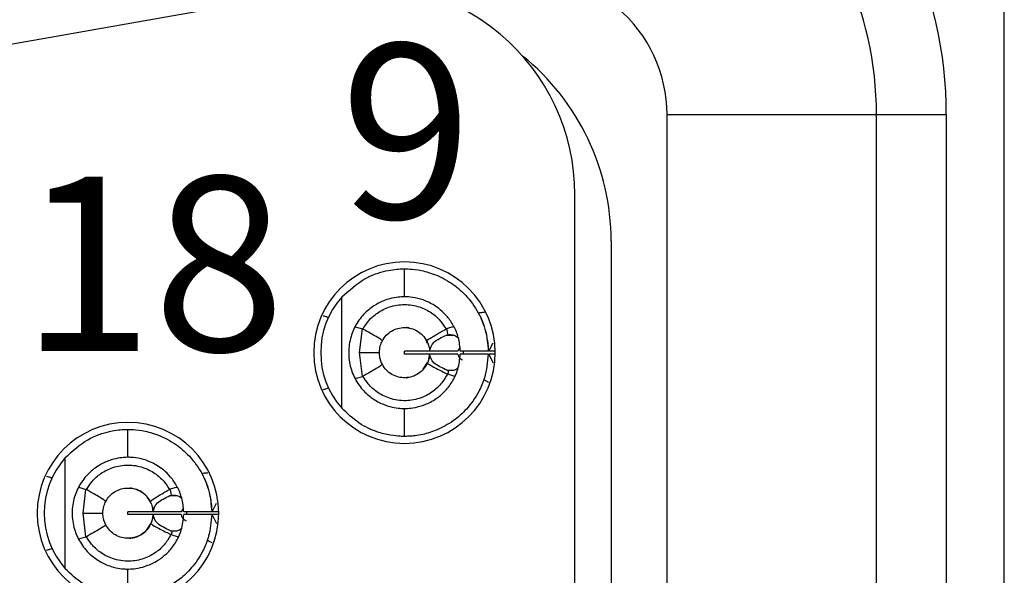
# Model space of a CAD drawing. Header units: inches. Extents: x 0 to 814, y 0 to 621.
# Tile 17 of 41: x 452 to 466, y 332 to 340. Entities that reach past the tile are written whole.
import ezdxf

# ---------------------------------------------------------------- set-up
doc = ezdxf.new("R2010")
doc.units = ezdxf.units.IN
doc.header["$LTSCALE"] = 10
doc.header["$MEASUREMENT"] = 0

msp = doc.modelspace()

# ---------------------------------------------------------------- linework, layer by layer
for p, q in [((465.627, 278.922), (465.627, 353.122)), ((455.957, 340.583), (449.257, 339.401)), ((460.797, 338.772), (463.797, 338.772)), ((460.797, 293.272), (460.797, 338.772)), ((463.797, 293.272), (463.797, 338.772)), ((463.797, 338.772), (464.797, 338.772)), ((464.797, 338.772), (464.797, 293.272)), ((459.477, 295.018), (459.477, 337.628)), ((459.997, 336.962), (459.997, 295.081)), ((457.037, 336.162), (457.037, 336.562)), ((456.14, 334.565), (456.14, 336.159)), ((456.333, 335.731), (456.436, 335.703)), ((456.394, 335.362), (456.436, 335.703)), ((457.745, 335.735), (457.639, 335.705)), ((457.639, 335.614), (457.738, 335.614)), ((457.369, 335.495), (457.349, 335.54)), ((458.244, 335.382), (458.306, 335.504)), ((456.436, 335.021), (456.394, 335.362)), ((457.037, 335.342), (457.037, 335.382)), ((457.394, 335.382), (457.037, 335.382)), ((457.394, 335.342), (457.037, 335.342)), ((457.799, 335.382), (457.398, 335.382)), ((457.799, 335.342), (457.398, 335.342)), ((457.832, 335.441), (457.799, 335.382)), ((458.237, 335.382), (457.837, 335.382)), ((458.237, 335.342), (457.837, 335.342)), ((457.877, 335.383), (457.877, 335.342)), ((458.311, 335.21), (458.244, 335.342)), ((458.337, 335.382), (458.245, 335.382)), ((458.337, 335.342), (458.245, 335.342)), ((457.306, 335.123), (457.368, 335.221)), ((457.646, 335.11), (457.742, 335.11)), ((457.759, 335.019), (457.657, 335.054)), ((456.334, 334.992), (456.436, 335.021)), ((457.037, 334.162), (457.037, 334.562)), ((453.077, 333.862), (453.077, 334.262)), ((452.18, 332.265), (452.18, 333.858)), ((452.374, 333.432), (452.476, 333.403)), ((452.434, 333.062), (452.476, 333.403)), ((453.785, 333.435), (453.679, 333.404)), ((453.679, 333.314), (453.697, 333.319)), ((453.679, 333.314), (453.778, 333.314)), ((453.077, 333.042), (453.077, 333.082)), ((453.434, 333.082), (453.077, 333.082)), ((453.839, 333.082), (453.438, 333.082)), ((453.872, 333.14), (453.839, 333.082)), ((454.277, 333.082), (453.877, 333.082)), ((453.917, 333.083), (453.917, 333.042)), ((454.284, 333.082), (454.346, 333.204)), ((454.377, 333.082), (454.285, 333.082)), ((452.476, 332.721), (452.434, 333.062)), ((453.434, 333.042), (453.077, 333.042)), ((453.839, 333.042), (453.438, 333.042)), ((454.277, 333.042), (453.877, 333.042)), ((454.351, 332.91), (454.284, 333.042)), ((454.377, 333.042), (454.285, 333.042)), ((453.705, 332.804), (453.686, 332.81)), ((453.686, 332.81), (453.781, 332.81)), ((452.374, 332.692), (452.476, 332.721)), ((453.799, 332.718), (453.697, 332.753)), ((453.077, 331.862), (453.077, 332.262))]:
    msp.add_line(p, q)
at = {"flags": 128}
for points in [[(456.394, 335.362), (456.458, 335.362), (456.514, 335.362), (456.563, 335.362), (456.604, 335.362), (456.636, 335.362), (456.659, 335.362), (456.673, 335.362), (456.678, 335.362)], [(452.434, 333.062), (452.498, 333.062), (452.554, 333.062), (452.603, 333.062), (452.644, 333.062), (452.676, 333.062), (452.699, 333.062), (452.713, 333.062), (452.717, 333.062)]]:
    msp.add_lwpolyline(points, dxfattribs=at)
for centre, radius, start, end in [((458.797, 338.772), 6, 0, 100), ((458.797, 338.772), 5, 360, 100), ((458.797, 338.772), 2, 0, 100), ((456.477, 337.628), 3, 0, 100), ((456.597, 336.962), 3.4, 0, 51.1869), ((457.037, 335.362), 1.3, 90, 270), ((457.037, 335.362), 1.3, 270, 90), ((457.037, 335.362), 1.2, 138.3983, 221.6017), ((453.077, 333.062), 1.3, 90, 270), ((453.077, 333.062), 1.3, 270, 90), ((453.077, 333.062), 1.2, 138.3983, 221.6017)]:
    msp.add_arc(centre, radius, start, end)
for points, knots in [([(456.14, 336.159), (456.245, 336.253), (456.455, 336.444), (456.74, 336.53), (456.908, 336.557), (457.012, 336.562), (457.028, 336.562), (457.037, 336.562)], [0, 0, 0, 0, 0.257766, 0.51758, 0.657011, 0.811271, 1, 1, 1, 1]), ([(457.037, 336.562), (457.047, 336.562), (457.067, 336.563), (457.216, 336.554), (457.432, 336.504), (457.672, 336.393), (457.901, 336.212), (458.084, 335.975), (458.21, 335.687), (458.228, 335.483), (458.237, 335.382)], [0, 0, 0, 0, 0.135708, 0.274363, 0.400662, 0.527292, 0.633782, 0.757864, 0.88037, 1, 1, 1, 1]), ([(457.037, 336.162), (457.031, 336.162), (457.018, 336.162), (456.927, 336.157), (456.797, 336.13), (456.642, 336.065), (456.483, 335.951), (456.351, 335.791), (456.26, 335.589), (456.227, 335.366), (456.258, 335.14), (456.349, 334.935), (456.484, 334.773), (456.642, 334.659), (456.798, 334.594), (456.927, 334.567), (457.018, 334.562), (457.031, 334.562), (457.037, 334.562)], [0, 0, 0, 0, 0.069884, 0.139278, 0.204182, 0.266903, 0.323436, 0.382756, 0.438353, 0.499435, 0.558884, 0.617439, 0.676848, 0.733171, 0.79585, 0.860774, 0.930129, 1, 1, 1, 1]), ([(456.442, 335.7), (456.468, 335.741), (456.524, 335.828), (456.652, 335.941), (456.827, 336.028), (457.037, 336.063), (457.247, 336.029), (457.421, 335.942), (457.55, 335.83), (457.606, 335.742), (457.632, 335.701)], [0, 0, 0, 0, 0.099267, 0.215646, 0.349191, 0.499976, 0.650244, 0.78363, 0.900197, 1, 1, 1, 1]), ([(457.837, 335.382), (457.831, 335.448), (457.819, 335.574), (457.748, 335.742), (457.656, 335.877), (457.533, 335.999), (457.38, 336.093), (457.213, 336.148), (457.07, 336.163), (457.049, 336.162), (457.037, 336.162)], [0, 0, 0, 0, 0.104513, 0.200591, 0.289413, 0.372476, 0.500615, 0.631225, 0.799563, 1, 1, 1, 1]), ([(455.872, 335.891), (455.889, 335.887), (455.921, 335.879), (455.939, 335.869), (455.948, 335.865)], [0, 0, 0, 0, 0.557225, 1, 1, 1, 1]), ([(458.181, 335.938), (458.162, 335.936), (458.128, 335.934), (458.106, 335.93), (458.096, 335.927)], [0, 0, 0, 0, 0.5579932, 1, 1, 1, 1]), ([(458.12, 335.881), (458.12, 335.879), (458.122, 335.875), (458.14, 335.837), (458.178, 335.746), (458.215, 335.606), (458.233, 335.48), (458.236, 335.414), (458.237, 335.382)], [0, 0, 0, 0, 0.119776, 0.241548, 0.498389, 0.755694, 0.878374, 1, 1, 1, 1]), ([(456.442, 335.7), (456.441, 335.701), (456.439, 335.702), (456.437, 335.703), (456.436, 335.703)], [0, 0, 0, 0, 0.556556, 1, 1, 1, 1]), ([(456.72, 335.531), (456.705, 335.544), (456.677, 335.566), (456.514, 335.659), (456.442, 335.7)], [0, 0, 0, 0, 0.559118, 1, 1, 1, 1]), ([(456.72, 335.531), (456.737, 335.559), (456.772, 335.614), (456.85, 335.674), (456.94, 335.713), (457.038, 335.726), (457.135, 335.713), (457.225, 335.674), (457.303, 335.613), (457.338, 335.558), (457.356, 335.531)], [0, 0, 0, 0, 0.125083, 0.250179, 0.375008, 0.500028, 0.624987, 0.749827, 0.874916, 1, 1, 1, 1]), ([(457.11, 335.713), (457.106, 335.714), (457.093, 335.719), (457.077, 335.72), (457.066, 335.721), (457.061, 335.721), (457.061, 335.721), (457.062, 335.721)], [0, 0, 0, 0, 0.182173, 0.664038, 0.823033, 0.93077, 1, 1, 1, 1]), ([(457.356, 335.531), (457.36, 335.536), (457.367, 335.544), (457.424, 335.58), (457.5, 335.626), (457.583, 335.673), (457.632, 335.701)], [0, 0, 0, 0, 0.3156834, 0.4999002, 0.7031715, 1, 1, 1, 1]), ([(457.398, 335.382), (457.408, 335.427), (457.426, 335.511), (457.571, 335.581), (457.639, 335.614)], [0, 0, 0, 0, 0.527509, 1, 1, 1, 1]), ([(457.639, 335.705), (457.638, 335.704), (457.636, 335.703), (457.633, 335.702), (457.632, 335.701)], [0, 0, 0, 0, 0.562729, 1, 1, 1, 1]), ([(457.639, 335.705), (457.643, 335.689), (457.649, 335.66), (457.654, 335.632), (457.657, 335.619)], [0, 0, 0, 0, 0.5624267, 1, 1, 1, 1]), ([(457.639, 335.614), (457.642, 335.615), (457.648, 335.617), (457.654, 335.618), (457.657, 335.619)], [0, 0, 0, 0, 0.559446, 1, 1, 1, 1]), ([(457.657, 335.619), (457.683, 335.621), (457.72, 335.623), (457.762, 335.606), (457.787, 335.593), (457.8, 335.581), (457.809, 335.574)], [0, 0, 0, 0, 0.510551, 0.710762, 0.813776, 1, 1, 1, 1]), ([(456.678, 335.362), (456.68, 335.395), (456.684, 335.454), (456.709, 335.508), (456.72, 335.531)], [0, 0, 0, 0, 0.557822, 1, 1, 1, 1]), ([(457.356, 335.531), (457.368, 335.504), (457.389, 335.457), (457.395, 335.405), (457.397, 335.382)], [0, 0, 0, 0, 0.5621142, 1, 1, 1, 1]), ([(456.72, 335.193), (456.706, 335.223), (456.682, 335.277), (456.679, 335.336), (456.678, 335.362)], [0, 0, 0, 0, 0.561544, 1, 1, 1, 1]), ([(457.037, 334.562), (457.046, 334.562), (457.062, 334.561), (457.178, 334.57), (457.326, 334.61), (457.478, 334.686), (457.615, 334.8), (457.726, 334.942), (457.814, 335.126), (457.829, 335.268), (457.837, 335.342)], [0, 0, 0, 0, 0.171823, 0.327781, 0.457005, 0.583196, 0.675747, 0.774585, 0.88206, 1, 1, 1, 1]), ([(458.237, 335.342), (458.226, 335.227), (458.208, 335.04), (458.093, 334.772), (457.943, 334.557), (457.73, 334.37), (457.502, 334.246), (457.27, 334.177), (457.079, 334.161), (457.052, 334.162), (457.037, 334.162)], [0, 0, 0, 0, 0.136607, 0.221058, 0.342614, 0.445467, 0.564391, 0.681615, 0.83542, 1, 1, 1, 1]), ([(457.397, 335.342), (457.394, 335.316), (457.389, 335.271), (457.372, 335.23), (457.365, 335.212)], [0, 0, 0, 0, 0.56991, 1, 1, 1, 1]), ([(457.386, 335.273), (457.387, 335.276), (457.394, 335.298), (457.395, 335.322), (457.397, 335.342)], [0, 0, 0, 0, 0.149907, 1, 1, 1, 1]), ([(457.646, 335.11), (457.576, 335.143), (457.428, 335.212), (457.408, 335.297), (457.398, 335.342)], [0, 0, 0, 0, 0.475029, 1, 1, 1, 1]), ([(457.799, 335.342), (457.806, 335.314), (457.814, 335.282), (457.865, 335.257), (457.87, 335.254)], [0, 0, 0, 0, 0.901101, 1, 1, 1, 1]), ([(456.72, 335.193), (456.705, 335.18), (456.677, 335.158), (456.514, 335.065), (456.442, 335.024)], [0, 0, 0, 0, 0.559112, 1, 1, 1, 1]), ([(457.365, 335.212), (457.348, 335.183), (457.316, 335.124), (457.239, 335.058), (457.148, 335.014), (457.048, 334.997), (456.948, 335.008), (456.855, 335.047), (456.774, 335.108), (456.738, 335.165), (456.72, 335.193)], [0, 0, 0, 0, 0.124832, 0.249927, 0.374973, 0.499911, 0.624881, 0.749904, 0.874871, 1, 1, 1, 1]), ([(457.365, 335.212), (457.38, 335.2), (457.409, 335.177), (457.578, 335.093), (457.653, 335.055)], [0, 0, 0, 0, 0.559092, 1, 1, 1, 1]), ([(457.653, 335.055), (457.628, 335.013), (457.574, 334.92), (457.447, 334.798), (457.271, 334.702), (457.052, 334.66), (456.829, 334.694), (456.646, 334.788), (456.52, 334.902), (456.466, 334.987), (456.442, 335.024)], [0, 0, 0, 0, 0.099793, 0.216467, 0.349999, 0.50042, 0.660688, 0.797326, 0.910434, 1, 1, 1, 1]), ([(457.665, 335.105), (457.662, 335.105), (457.655, 335.107), (457.648, 335.109), (457.646, 335.11)], [0, 0, 0, 0, 0.56712, 1, 1, 1, 1]), ([(457.653, 335.055), (457.654, 335.055), (457.655, 335.054), (457.656, 335.054), (457.657, 335.054)], [0, 0, 0, 0, 0.5587332, 1, 1, 1, 1]), ([(457.665, 335.105), (457.664, 335.095), (457.661, 335.078), (457.658, 335.061), (457.657, 335.054)], [0, 0, 0, 0, 0.562549, 1, 1, 1, 1]), ([(457.807, 335.145), (457.804, 335.141), (457.784, 335.118), (457.732, 335.102), (457.688, 335.104), (457.665, 335.105)], [0, 0, 0, 0, 0.084695, 0.530522, 1, 1, 1, 1]), ([(456.436, 335.021), (456.437, 335.022), (456.439, 335.023), (456.441, 335.024), (456.442, 335.024)], [0, 0, 0, 0, 0.562972, 1, 1, 1, 1]), ([(457.062, 335.003), (457.062, 335.003), (457.061, 335.003), (457.065, 335.003), (457.078, 335.004), (457.092, 335.008), (457.1, 335.011)], [0, 0, 0, 0, 0.027898, 0.176157, 0.480391, 1, 1, 1, 1]), ([(458.244, 334.935), (458.228, 334.943), (458.2, 334.957), (458.181, 334.968), (458.173, 334.973)], [0, 0, 0, 0, 0.557114, 1, 1, 1, 1]), ([(455.872, 334.833), (455.889, 334.837), (455.921, 334.845), (455.939, 334.855), (455.948, 334.859)], [0, 0, 0, 0, 0.557225, 1, 1, 1, 1]), ([(457.037, 334.162), (457.024, 334.162), (456.999, 334.161), (456.844, 334.173), (456.64, 334.222), (456.38, 334.336), (456.22, 334.489), (456.14, 334.565)], [0, 0, 0, 0, 0.232579, 0.418603, 0.594539, 0.798578, 1, 1, 1, 1]), ([(452.18, 333.858), (452.286, 333.954), (452.498, 334.145), (452.784, 334.23), (452.949, 334.257), (453.052, 334.262), (453.068, 334.262), (453.077, 334.262)], [0, 0, 0, 0, 0.26023, 0.521048, 0.659721, 0.812849, 1, 1, 1, 1]), ([(453.077, 334.262), (453.087, 334.262), (453.107, 334.262), (453.26, 334.253), (453.479, 334.202), (453.721, 334.087), (453.949, 333.903), (454.128, 333.667), (454.251, 333.382), (454.268, 333.181), (454.277, 333.082)], [0, 0, 0, 0, 0.137181, 0.277132, 0.404306, 0.532009, 0.638008, 0.761924, 0.882123, 1, 1, 1, 1]), ([(453.077, 333.862), (453.071, 333.862), (453.059, 333.862), (452.97, 333.857), (452.843, 333.831), (452.688, 333.768), (452.528, 333.655), (452.393, 333.494), (452.3, 333.291), (452.266, 333.064), (452.299, 332.838), (452.391, 332.633), (452.526, 332.47), (452.688, 332.355), (452.843, 332.292), (452.97, 332.266), (453.059, 332.261), (453.071, 332.261), (453.077, 332.262)], [0, 0, 0, 0, 0.068834, 0.137218, 0.201832, 0.264294, 0.321554, 0.3816, 0.437683, 0.499439, 0.56098, 0.616758, 0.677787, 0.73579, 0.79821, 0.862836, 0.93118, 1, 1, 1, 1]), ([(453.877, 333.082), (453.871, 333.148), (453.858, 333.276), (453.786, 333.445), (453.693, 333.581), (453.566, 333.704), (453.411, 333.797), (453.244, 333.849), (453.108, 333.863), (453.088, 333.862), (453.077, 333.862)], [0, 0, 0, 0, 0.1057932, 0.2029696, 0.2927622, 0.3767356, 0.5072067, 0.6405357, 0.8091796, 1, 1, 1, 1]), ([(452.482, 333.4), (452.508, 333.44), (452.564, 333.528), (452.692, 333.64), (452.866, 333.728), (453.076, 333.763), (453.286, 333.729), (453.46, 333.642), (453.589, 333.53), (453.646, 333.442), (453.672, 333.401)], [0, 0, 0, 0, 0.098964, 0.215239, 0.348877, 0.49995, 0.649673, 0.78288, 0.899637, 1, 1, 1, 1]), ([(454.221, 333.637), (454.202, 333.636), (454.168, 333.634), (454.146, 333.629), (454.136, 333.627)], [0, 0, 0, 0, 0.557993, 1, 1, 1, 1]), ([(451.912, 333.591), (451.929, 333.587), (451.961, 333.579), (451.979, 333.569), (451.988, 333.564)], [0, 0, 0, 0, 0.557225, 1, 1, 1, 1]), ([(454.16, 333.58), (454.16, 333.579), (454.162, 333.575), (454.18, 333.537), (454.218, 333.446), (454.255, 333.306), (454.273, 333.179), (454.276, 333.114), (454.277, 333.082)], [0, 0, 0, 0, 0.119778, 0.24155, 0.498391, 0.755695, 0.878374, 1, 1, 1, 1]), ([(452.482, 333.4), (452.481, 333.401), (452.479, 333.402), (452.477, 333.402), (452.476, 333.403)], [0, 0, 0, 0, 0.556554, 1, 1, 1, 1]), ([(452.76, 333.231), (452.745, 333.243), (452.717, 333.266), (452.554, 333.359), (452.482, 333.4)], [0, 0, 0, 0, 0.559117, 1, 1, 1, 1]), ([(452.76, 333.231), (452.777, 333.258), (452.812, 333.313), (452.89, 333.374), (452.98, 333.413), (453.078, 333.426), (453.175, 333.413), (453.265, 333.374), (453.343, 333.313), (453.378, 333.258), (453.396, 333.23)], [0, 0, 0, 0, 0.125093, 0.250085, 0.375065, 0.499993, 0.624926, 0.749886, 0.874857, 1, 1, 1, 1]), ([(453.405, 333.206), (453.389, 333.237), (453.347, 333.315), (453.256, 333.38), (453.176, 333.41), (453.129, 333.418), (453.113, 333.42), (453.109, 333.42)], [0, 0, 0, 0, 0.234119, 0.586085, 0.846332, 0.951753, 1, 1, 1, 1]), ([(453.396, 333.23), (453.41, 333.243), (453.437, 333.267), (453.6, 333.36), (453.672, 333.401)], [0, 0, 0, 0, 0.559102, 1, 1, 1, 1]), ([(453.679, 333.404), (453.678, 333.404), (453.675, 333.403), (453.673, 333.402), (453.672, 333.401)], [0, 0, 0, 0, 0.562671, 1, 1, 1, 1]), ([(453.679, 333.404), (453.683, 333.388), (453.689, 333.36), (453.694, 333.331), (453.697, 333.319)], [0, 0, 0, 0, 0.562369, 1, 1, 1, 1]), ([(452.717, 333.062), (452.72, 333.095), (452.724, 333.154), (452.749, 333.207), (452.76, 333.231)], [0, 0, 0, 0, 0.5578648, 1, 1, 1, 1]), ([(453.396, 333.23), (453.408, 333.204), (453.429, 333.157), (453.435, 333.104), (453.437, 333.082)], [0, 0, 0, 0, 0.562045, 1, 1, 1, 1]), ([(453.438, 333.082), (453.448, 333.126), (453.466, 333.211), (453.611, 333.281), (453.679, 333.314)], [0, 0, 0, 0, 0.5275135, 1, 1, 1, 1]), ([(453.697, 333.319), (453.723, 333.32), (453.76, 333.322), (453.801, 333.306), (453.827, 333.293), (453.84, 333.281), (453.849, 333.274)], [0, 0, 0, 0, 0.506028, 0.705561, 0.806524, 1, 1, 1, 1]), ([(453.437, 333.082), (453.436, 333.101), (453.434, 333.122), (453.428, 333.142), (453.428, 333.144)], [0, 0, 0, 0, 0.891373, 1, 1, 1, 1]), ([(452.76, 332.892), (452.746, 332.922), (452.722, 332.976), (452.719, 333.036), (452.717, 333.062)], [0, 0, 0, 0, 0.5615616, 1, 1, 1, 1]), ([(453.077, 332.262), (453.085, 332.261), (453.1, 332.261), (453.21, 332.269), (453.357, 332.306), (453.512, 332.382), (453.651, 332.496), (453.764, 332.638), (453.854, 332.824), (453.869, 332.967), (453.877, 333.042)], [0, 0, 0, 0, 0.16287, 0.318148, 0.450427, 0.578919, 0.672588, 0.772458, 0.880964, 1, 1, 1, 1]), ([(454.277, 333.042), (454.268, 332.936), (454.252, 332.766), (454.155, 332.516), (454.025, 332.31), (453.82, 332.104), (453.57, 331.954), (453.309, 331.876), (453.116, 331.861), (453.09, 331.861), (453.077, 331.862)], [0, 0, 0, 0, 0.124607, 0.2016619, 0.3161659, 0.4118424, 0.5503415, 0.6850633, 0.8432688, 1, 1, 1, 1]), ([(453.437, 333.042), (453.434, 333.016), (453.429, 332.971), (453.412, 332.93), (453.405, 332.912)], [0, 0, 0, 0, 0.557121, 1, 1, 1, 1]), ([(453.426, 332.974), (453.427, 332.976), (453.434, 332.997), (453.436, 333.021), (453.437, 333.042)], [0, 0, 0, 0, 0.126431, 1, 1, 1, 1]), ([(453.686, 332.81), (453.616, 332.843), (453.468, 332.912), (453.448, 332.997), (453.438, 333.042)], [0, 0, 0, 0, 0.475025, 1, 1, 1, 1]), ([(453.839, 333.042), (453.846, 333.013), (453.854, 332.982), (453.905, 332.956), (453.911, 332.954)], [0, 0, 0, 0, 0.900668, 1, 1, 1, 1]), ([(452.76, 332.892), (452.745, 332.88), (452.717, 332.857), (452.554, 332.765), (452.482, 332.724)], [0, 0, 0, 0, 0.55911, 1, 1, 1, 1]), ([(453.405, 332.912), (453.388, 332.882), (453.356, 332.824), (453.279, 332.758), (453.188, 332.714), (453.088, 332.697), (452.988, 332.708), (452.895, 332.746), (452.814, 332.808), (452.778, 332.864), (452.76, 332.892)], [0, 0, 0, 0, 0.12504, 0.250025, 0.374937, 0.499969, 0.62491, 0.749825, 0.874899, 1, 1, 1, 1]), ([(453.101, 332.702), (453.101, 332.702), (453.101, 332.702), (453.101, 332.702), (453.101, 332.702), (453.101, 332.702), (453.101, 332.702), (453.101, 332.702), (453.101, 332.702), (453.101, 332.702), (453.101, 332.702), (453.101, 332.702), (453.101, 332.702), (453.104, 332.703), (453.149, 332.706), (453.234, 332.73), (453.34, 332.799), (453.387, 332.882), (453.408, 332.92)], [0, 0, 0, 0, 0.002899, 0.004476, 0.004664, 0.004732, 0.005099, 0.005797, 0.008372, 0.009002, 0.009152, 0.009193, 0.009372, 0.026432, 0.083412, 0.400257, 0.730026, 1, 1, 1, 1]), ([(453.405, 332.912), (453.42, 332.899), (453.449, 332.877), (453.618, 332.792), (453.693, 332.755)], [0, 0, 0, 0, 0.559092, 1, 1, 1, 1]), ([(453.705, 332.804), (453.704, 332.795), (453.701, 332.778), (453.698, 332.761), (453.697, 332.753)], [0, 0, 0, 0, 0.558534, 1, 1, 1, 1]), ([(453.847, 332.846), (453.843, 332.841), (453.822, 332.817), (453.77, 332.801), (453.727, 332.803), (453.705, 332.804)], [0, 0, 0, 0, 0.110829, 0.553718, 1, 1, 1, 1]), ([(452.476, 332.721), (452.477, 332.721), (452.479, 332.722), (452.481, 332.723), (452.482, 332.724)], [0, 0, 0, 0, 0.562922, 1, 1, 1, 1]), ([(453.693, 332.755), (453.666, 332.71), (453.61, 332.613), (453.479, 332.492), (453.304, 332.4), (453.087, 332.36), (452.863, 332.395), (452.68, 332.492), (452.557, 332.606), (452.505, 332.688), (452.482, 332.724)], [0, 0, 0, 0, 0.106056, 0.22481, 0.356278, 0.500492, 0.665376, 0.803553, 0.915108, 1, 1, 1, 1]), ([(453.693, 332.755), (453.694, 332.755), (453.695, 332.754), (453.696, 332.753), (453.697, 332.753)], [0, 0, 0, 0, 0.558742, 1, 1, 1, 1]), ([(454.284, 332.635), (454.268, 332.643), (454.24, 332.657), (454.221, 332.667), (454.213, 332.672)], [0, 0, 0, 0, 0.557114, 1, 1, 1, 1]), ([(451.912, 332.532), (451.929, 332.537), (451.961, 332.544), (451.979, 332.554), (451.988, 332.559)], [0, 0, 0, 0, 0.557225, 1, 1, 1, 1]), ([(453.077, 331.862), (453.064, 331.861), (453.04, 331.861), (452.886, 331.873), (452.683, 331.921), (452.422, 332.034), (452.261, 332.188), (452.18, 332.265)], [0, 0, 0, 0, 0.231269, 0.416483, 0.591356, 0.796219, 1, 1, 1, 1])]:
    msp.add_open_spline(points, degree=3, knots=knots)

# ---------------------------------------------------------------- texts
at = {"lineweight": 15, "char_height": 2.5, "attachment_point": 1}
for s, insert in [('9', (456.116, 339.785)), ('18', (451.543, 337.885))]:
    msp.add_mtext_dynamic_manual_height_columns(s, width=2.5, gutter_width=42.333, heights=[0], dxfattribs=dict(at, insert=insert))

doc.saveas('drawing.dxf')
